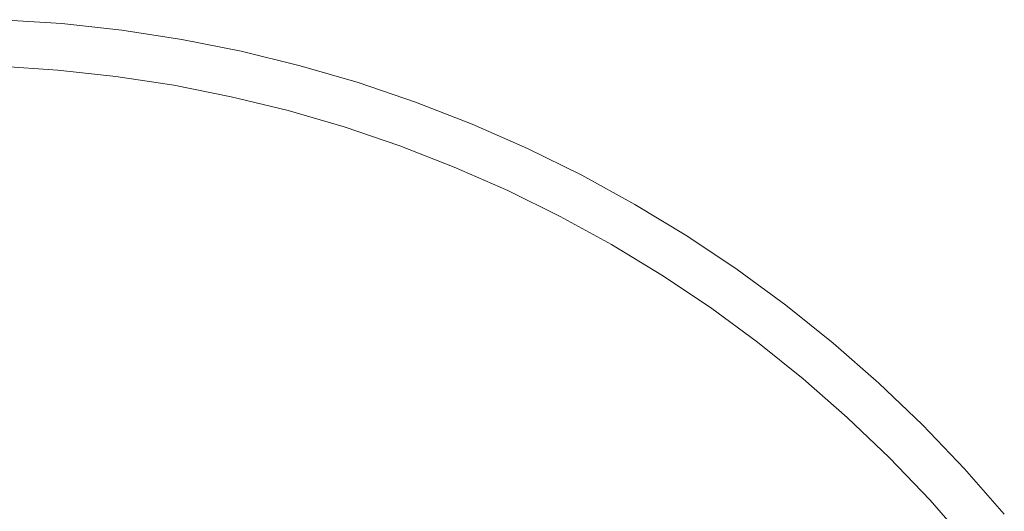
# Model space of a CAD drawing. Header units: millimetres. Extents: x -566 to 589, y -589 to 566.
# Tile 30 of 88: x 505 to 568, y -442 to -411. Entities that reach past the tile are written whole.
import ezdxf

# ---------------------------------------------------------------- set-up
doc = ezdxf.new("R2010")
doc.units = ezdxf.units.MM
doc.header["$LTSCALE"] = 50
doc.layers.add('ENERGY LIGHT RTP', color=7, linetype='Continuous', lineweight=5)

msp = doc.modelspace()

# ---------------------------------------------------------------- linework, layer by layer
at = {"layer": 'ENERGY LIGHT RTP', "color": 7, "linetype": 'Continuous', "lineweight": 5, "transparency": 33554687, "invisible_edges": 10}
for points in [[(507.451, -410.841, -1700), (503.555, -410.585, -1700), (501.483, -458.04, 7800), (503.311, -458.16, 7800)], [(503.555, -410.585, -1700), (507.451, -410.841, -1700), (507.19, -413.829, -1700.015), (503.424, -413.582, -1700.015)], [(511.333, -411.266, -1700), (507.451, -410.841, -1700), (503.311, -458.16, 7800), (505.133, -458.359, 7800)], [(515.192, -411.86, -1700), (511.333, -411.266, -1700), (505.133, -458.359, 7800), (506.944, -458.638, 7800)], [(507.451, -410.841, -1700), (511.333, -411.266, -1700), (510.941, -414.24, -1700.015), (507.19, -413.829, -1700.015)], [(511.333, -411.266, -1700), (515.192, -411.86, -1700), (514.672, -414.814, -1700.015), (510.941, -414.24, -1700.015)], [(519.022, -412.622, -1700), (515.192, -411.86, -1700), (506.944, -458.638, 7800), (508.741, -458.996, 7800)], [(515.192, -411.86, -1700), (519.022, -412.622, -1700), (518.373, -415.55, -1700.015), (514.672, -414.814, -1700.015)], [(522.815, -413.55, -1700), (519.022, -412.622, -1700), (508.741, -458.996, 7800), (510.521, -459.431, 7800)], [(519.022, -412.622, -1700), (522.815, -413.55, -1700), (522.039, -416.447, -1700.015), (518.373, -415.55, -1700.015)], [(503.051, -461.133, 7796.985), (501.353, -461.022, 7796.985), (503.424, -413.582, -1700.015), (507.19, -413.829, -1700.015)], [(526.564, -414.642, -1700), (522.815, -413.55, -1700), (510.521, -459.431, 7800), (512.281, -459.944, 7800)], [(522.815, -413.55, -1700), (526.564, -414.642, -1700), (525.662, -417.503, -1700.015), (522.039, -416.447, -1700.015)], [(504.743, -461.319, 7796.985), (503.051, -461.133, 7796.985), (507.19, -413.829, -1700.015), (510.941, -414.24, -1700.015)], [(506.426, -461.578, 7796.985), (504.743, -461.319, 7796.985), (510.941, -414.24, -1700.015), (514.672, -414.814, -1700.015)], [(508.095, -461.91, 7796.985), (506.426, -461.578, 7796.985), (514.672, -414.814, -1700.015), (518.373, -415.55, -1700.015)], [(530.262, -415.898, -1700), (526.564, -414.642, -1700), (512.281, -459.944, 7800), (514.016, -460.533, 7800)], [(526.564, -414.642, -1700), (530.262, -415.898, -1700), (529.236, -418.717, -1700.015), (525.662, -417.503, -1700.015)], [(509.749, -462.314, 7796.985), (508.095, -461.91, 7796.985), (518.373, -415.55, -1700.015), (522.039, -416.447, -1700.015)], [(533.901, -417.313, -1700), (530.262, -415.898, -1700), (514.016, -460.533, 7800), (515.724, -461.197, 7800)], [(530.262, -415.898, -1700), (533.901, -417.313, -1700), (532.753, -420.084, -1700.015), (529.236, -418.717, -1700.015)], [(511.383, -462.791, 7796.985), (509.749, -462.314, 7796.985), (522.039, -416.447, -1700.015), (525.662, -417.503, -1700.015)], [(512.995, -463.338, 7796.985), (511.383, -462.791, 7796.985), (525.662, -417.503, -1700.015), (529.236, -418.717, -1700.015)], [(537.475, -418.885, -1700), (533.901, -417.313, -1700), (515.724, -461.197, 7800), (517.401, -461.935, 7800)], [(533.901, -417.313, -1700), (537.475, -418.885, -1700), (536.207, -421.604, -1700.015), (532.753, -420.084, -1700.015)], [(514.581, -463.955, 7796.985), (512.995, -463.338, 7796.985), (529.236, -418.717, -1700.015), (532.753, -420.084, -1700.015)], [(540.977, -420.613, -1700), (537.475, -418.885, -1700), (517.401, -461.935, 7800), (519.044, -462.746, 7800)], [(537.475, -418.885, -1700), (540.977, -420.613, -1700), (539.592, -423.274, -1700.015), (536.207, -421.604, -1700.015)], [(516.139, -464.64, 7796.985), (514.581, -463.955, 7796.985), (532.753, -420.084, -1700.015), (536.207, -421.604, -1700.015)], [(544.401, -422.491, -1700), (540.977, -420.613, -1700), (519.044, -462.746, 7800), (520.651, -463.627, 7800)], [(540.977, -420.613, -1700), (544.401, -422.491, -1700), (542.901, -425.089, -1700.015), (539.592, -423.274, -1700.015)], [(517.666, -465.393, 7796.985), (516.139, -464.64, 7796.985), (536.207, -421.604, -1700.015), (539.592, -423.274, -1700.015)], [(547.739, -424.516, -1700), (544.401, -422.491, -1700), (520.651, -463.627, 7800), (522.218, -464.578, 7800)], [(544.401, -422.491, -1700), (547.739, -424.516, -1700), (546.127, -427.047, -1700.015), (542.901, -425.089, -1700.015)], [(519.158, -466.212, 7796.985), (517.666, -465.393, 7796.985), (539.592, -423.274, -1700.015), (542.901, -425.089, -1700.015)], [(550.986, -426.686, -1700), (547.739, -424.516, -1700), (522.218, -464.578, 7800), (523.741, -465.596, 7800)], [(547.739, -424.516, -1700), (550.986, -426.686, -1700), (549.265, -429.143, -1700.015), (546.127, -427.047, -1700.015)], [(520.614, -467.095, 7796.985), (519.158, -466.212, 7796.985), (542.901, -425.089, -1700.015), (546.127, -427.047, -1700.015)], [(522.029, -468.041, 7796.985), (520.614, -467.095, 7796.985), (546.127, -427.047, -1700.015), (549.265, -429.143, -1700.015)], [(554.135, -428.995, -1700), (550.986, -426.686, -1700), (523.741, -465.596, 7800), (525.219, -466.679, 7800)], [(550.986, -426.686, -1700), (554.135, -428.995, -1700), (552.309, -431.375, -1700.015), (549.265, -429.143, -1700.015)], [(557.18, -431.439, -1700), (554.135, -428.995, -1700), (525.219, -466.679, 7800), (526.648, -467.826, 7800)], [(554.135, -428.995, -1700), (557.18, -431.439, -1700), (555.252, -433.737, -1700.015), (552.309, -431.375, -1700.015)], [(523.402, -469.047, 7796.985), (522.029, -468.041, 7796.985), (549.265, -429.143, -1700.015), (552.309, -431.375, -1700.015)], [(524.729, -470.113, 7796.985), (523.402, -469.047, 7796.985), (552.309, -431.375, -1700.015), (555.252, -433.737, -1700.015)], [(560.116, -434.014, -1700), (557.18, -431.439, -1700), (526.648, -467.826, 7800), (528.026, -469.034, 7800)], [(557.18, -431.439, -1700), (560.116, -434.014, -1700), (558.09, -436.225, -1700.015), (555.252, -433.737, -1700.015)], [(526.009, -471.235, 7796.985), (524.729, -470.113, 7796.985), (555.252, -433.737, -1700.015), (558.09, -436.225, -1700.015)], [(562.937, -436.714, -1700), (560.116, -434.014, -1700), (528.026, -469.034, 7800), (529.349, -470.302, 7800)], [(560.116, -434.014, -1700), (562.937, -436.714, -1700), (560.816, -438.835, -1700.015), (558.09, -436.225, -1700.015)], [(527.239, -472.412, 7796.985), (526.009, -471.235, 7796.985), (558.09, -436.225, -1700.015), (560.816, -438.835, -1700.015)], [(565.637, -439.535, -1700), (562.937, -436.714, -1700), (529.349, -470.302, 7800), (530.617, -471.625, 7800)], [(562.937, -436.714, -1700), (565.637, -439.535, -1700), (563.425, -441.561, -1700.015), (560.816, -438.835, -1700.015)], [(528.416, -473.642, 7796.985), (527.239, -472.412, 7796.985), (560.816, -438.835, -1700.015), (563.425, -441.561, -1700.015)], [(568.212, -442.471, -1700), (565.637, -439.535, -1700), (530.617, -471.625, 7800), (531.825, -473.003, 7800)], [(565.637, -439.535, -1700), (568.212, -442.471, -1700), (565.914, -444.399, -1700.015), (563.425, -441.561, -1700.015)], [(529.538, -474.922, 7796.985), (528.416, -473.642, 7796.985), (563.425, -441.561, -1700.015), (565.914, -444.399, -1700.015)]]:
    msp.add_3dface(points, dxfattribs=at)

doc.saveas('drawing.dxf')
